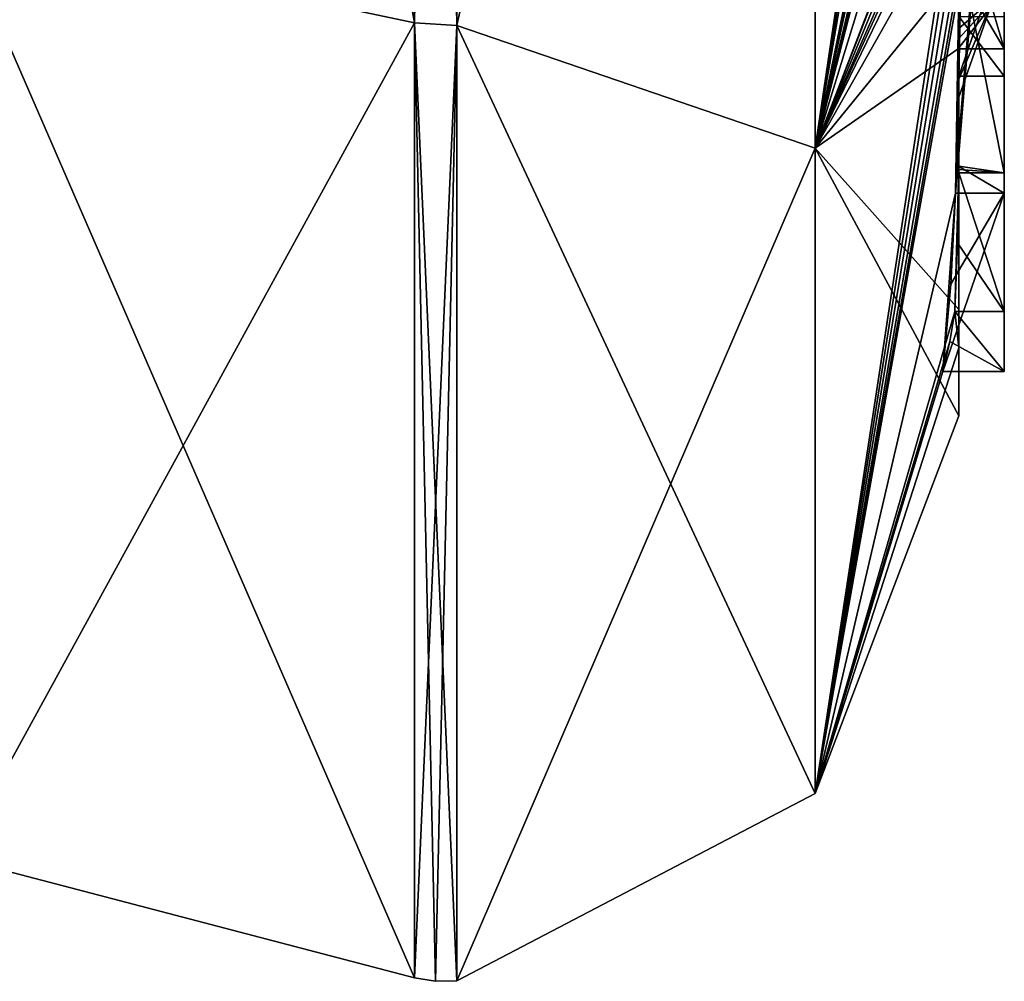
# Model space of a CAD drawing. Extents: x -23 to 470, y -2000 to 0.
# Tile 65 of 172: x 460.27 to 464.6, y -1993.98 to -1989.76. Entities that reach past the tile are written whole.
import ezdxf

# ---------------------------------------------------------------- set-up
doc = ezdxf.new("R2010")
doc.units = 0
doc.header["$LTSCALE"] = 64.024212
for name, color, linetype in [('1009', 7, 'CONTINUOUS'), ('1010', 7, 'CONTINUOUS'), ('1037', 7, 'CONTINUOUS'), ('1038', 7, 'CONTINUOUS'), ('1039', 7, 'CONTINUOUS'), ('1045', 7, 'CONTINUOUS'), ('1046', 7, 'CONTINUOUS'), ('1051', 7, 'CONTINUOUS'), ('881', 7, 'CONTINUOUS'), ('886', 7, 'CONTINUOUS'), ('887', 7, 'CONTINUOUS'), ('888', 7, 'CONTINUOUS'), ('889', 7, 'CONTINUOUS'), ('892', 7, 'CONTINUOUS'), ('893', 7, 'CONTINUOUS'), ('896', 7, 'CONTINUOUS'), ('911', 7, 'CONTINUOUS'), ('924', 7, 'CONTINUOUS'), ('925', 7, 'CONTINUOUS'), ('957', 7, 'CONTINUOUS'), ('958', 7, 'CONTINUOUS')]:
    doc.layers.add(name, color=color, linetype=linetype)

msp = doc.modelspace()

# ---------------------------------------------------------------- linework, layer by layer
at = {"layer": '1009', "linetype": 'CONTINUOUS'}
for points in [[(464.3995, -1989.843, 25.0078), (464.3979, -1989.8875, 24.9821), (464.6, -1989.6242, 25.1341), (464.3995, -1989.843, 25.0078)], [(464.3979, -1989.8875, 24.9821), (464.6, -1989.8875, 24.9821), (464.6, -1989.6242, 25.1341), (464.3979, -1989.8875, 24.9821)], [(464.4, -1989.7984, 25.0335), (464.3995, -1989.843, 25.0078), (464.6, -1989.6242, 25.1341), (464.4, -1989.7984, 25.0335)], [(464.4, -1989.6242, 25.1341), (464.4, -1989.7984, 25.0335), (464.6, -1989.6242, 25.1341), (464.4, -1989.6242, 25.1341)]]:
    msp.add_3dface(points, dxfattribs=at)
at = {"layer": '1010', "linetype": 'CONTINUOUS'}
for points in [[(464.3996, -1989.5472, 24.3927), (464.4, -1989.2061, 23.8018), (464.6, -1989.8875, 24.9821), (464.3996, -1989.5472, 24.3927)], [(464.4, -1989.2061, 23.8018), (464.6, -1989.2061, 23.8018), (464.6, -1989.8875, 24.9821), (464.4, -1989.2061, 23.8018)], [(464.3979, -1989.8875, 24.9821), (464.3996, -1989.5472, 24.3927), (464.6, -1989.8875, 24.9821), (464.3979, -1989.8875, 24.9821)]]:
    msp.add_3dface(points, dxfattribs=at)
at = {"layer": '1037', "linetype": 'CONTINUOUS'}
for points in [[(464.4, -1990.4027, 39.449), (464.4, -1989.4289, 38.8867), (464.6, -1990.4324, 39.4661), (464.4, -1990.4027, 39.449)], [(464.4, -1989.4289, 38.8867), (464.6, -1989.4289, 38.8867), (464.6, -1990.4324, 39.4661), (464.4, -1989.4289, 38.8867)], [(464.3998, -1990.4324, 39.4661), (464.3999, -1990.4176, 39.4575), (464.6, -1990.4324, 39.4661), (464.3998, -1990.4324, 39.4661)], [(464.3999, -1990.4176, 39.4575), (464.4, -1990.4027, 39.449), (464.6, -1990.4324, 39.4661), (464.3999, -1990.4176, 39.4575)]]:
    msp.add_3dface(points, dxfattribs=at)
at = {"layer": '1038', "linetype": 'CONTINUOUS'}
for points in [[(464.4, -1989.4289, 38.8867), (464.4, -1990.0083, 37.8832), (464.6, -1989.4289, 38.8867), (464.4, -1989.4289, 38.8867)], [(464.4, -1990.0083, 37.8832), (464.6, -1990.0083, 37.8832), (464.6, -1989.4289, 38.8867), (464.4, -1990.0083, 37.8832)]]:
    msp.add_3dface(points, dxfattribs=at)
at = {"layer": '1039', "linetype": 'CONTINUOUS'}
for points in [[(464.4, -1990.0083, 37.8832), (464.4, -1989.745, 37.7312), (464.6, -1990.0083, 37.8832), (464.4, -1990.0083, 37.8832)], [(464.4, -1989.745, 37.7312), (464.6, -1989.745, 37.7312), (464.6, -1990.0083, 37.8832), (464.4, -1989.745, 37.7312)]]:
    msp.add_3dface(points, dxfattribs=at)
at = {"layer": '1045', "linetype": 'CONTINUOUS'}
for points in [[(464.4, -1990.2826, 39.7822), (464.3963, -1990.4022, 39.8513), (464.6, -1987.9233, 38.4201), (464.4, -1990.2826, 39.7822)], [(464.3963, -1990.4022, 39.8513), (464.6, -1990.5214, 39.9201), (464.6, -1987.9233, 38.4201), (464.3963, -1990.4022, 39.8513)], [(464.4, -1987.9233, 38.4201), (464.4, -1990.2826, 39.7822), (464.6, -1987.9233, 38.4201), (464.4, -1987.9233, 38.4201)], [(464.3963, -1990.4022, 39.8513), (464.3852, -1990.5214, 39.9201), (464.6, -1990.5214, 39.9201), (464.3963, -1990.4022, 39.8513)]]:
    msp.add_3dface(points, dxfattribs=at)
at = {"layer": '1046', "linetype": 'CONTINUOUS'}
for points in [[(464.3645, -1990.9212, 39.2275), (464.3293, -1991.3048, 38.563), (464.6, -1990.5214, 39.9201), (464.3645, -1990.9212, 39.2275)], [(464.3293, -1991.3048, 38.563), (464.6, -1991.3048, 38.563), (464.6, -1990.5214, 39.9201), (464.3293, -1991.3048, 38.563)], [(464.3852, -1990.5214, 39.9201), (464.3645, -1990.9212, 39.2275), (464.6, -1990.5214, 39.9201), (464.3852, -1990.5214, 39.9201)]]:
    msp.add_3dface(points, dxfattribs=at)
at = {"layer": '1051', "linetype": 'CONTINUOUS'}
for points in [[(464.4, -1990.0213, 34.6862), (464.4, -1990.1, 32.9876), (464.549, -1989.6738, 31.4241), (464.4, -1990.0213, 34.6862)], [(464.4, -1990.0213, 34.6862), (464.549, -1989.6738, 31.4241), (464.549, -1989.6738, 34.5759), (464.4, -1990.0213, 34.6862)], [(464.4, -1990.1, 32.9876), (464.4, -1990.0213, 31.3138), (464.549, -1989.6738, 31.4241), (464.4, -1990.1, 32.9876)]]:
    msp.add_3dface(points, dxfattribs=at)
at = {"layer": '881', "linetype": 'CONTINUOUS'}
for points in [[(464.4, -1985.1824, 22.8326), (464.4, -1982.471, 18.2362), (464.4, -1990.0213, 31.3138), (464.4, -1985.1824, 22.8326)], [(464.4, -1982.471, 47.7638), (464.4, -1988.7004, 37.0741), (464.4, -1990.0213, 34.6862), (464.4, -1982.471, 47.7638)], [(464.4, -1985.3536, 23.129), (464.4, -1985.1824, 22.8326), (464.4, -1990.0213, 31.3138), (464.4, -1985.3536, 23.129)], [(464.4, -1985.8936, 24.0644), (464.4, -1985.3536, 23.129), (464.4, -1990.0213, 31.3138), (464.4, -1985.8936, 24.0644)], [(464.4, -1986.0881, 24.4014), (464.4, -1985.8936, 24.0644), (464.4, -1990.0213, 31.3138), (464.4, -1986.0881, 24.4014)], [(464.4, -1986.608, 25.3018), (464.4, -1986.0881, 24.4014), (464.4, -1990.0213, 31.3138), (464.4, -1986.608, 25.3018)], [(464.4, -1987.2894, 26.4821), (464.4, -1986.608, 25.3018), (464.4, -1990.0213, 31.3138), (464.4, -1987.2894, 26.4821)], [(464.4, -1987.5527, 26.33), (464.4, -1987.2894, 26.4821), (464.4, -1990.0213, 31.3138), (464.4, -1987.5527, 26.33)], [(464.4, -1989.3659, 24.6866), (464.4, -1987.5527, 26.33), (464.4, -1990.0213, 31.3138), (464.4, -1989.3659, 24.6866)], [(464.4, -1990.2826, 39.7822), (464.4, -1987.9233, 38.4201), (464.4, -1989.9704, 40.5706), (464.4, -1990.2826, 39.7822)], [(464.4, -1989.9704, 40.5706), (464.4, -1987.9233, 38.4201), (464.4, -1989.3232, 40.2874), (464.4, -1989.9704, 40.5706)], [(464.4, -1988.7004, 37.0741), (464.4, -1988.9637, 37.2261), (464.4, -1990.0213, 34.6862), (464.4, -1988.7004, 37.0741)], [(464.4, -1989.745, 37.7312), (464.4, -1990.0083, 37.8832), (464.4, -1988.9637, 37.2261), (464.4, -1989.745, 37.7312)], [(464.4, -1988.9637, 37.2261), (464.4, -1990.0083, 37.8832), (464.4, -1990.0213, 34.6862), (464.4, -1988.9637, 37.2261)], [(464.4, -1989.5904, 40.7501), (464.4, -1989.9704, 40.5706), (464.4, -1989.3232, 40.2874), (464.4, -1989.5904, 40.7501)], [(464.4, -1989.6242, 25.1341), (464.4, -1989.3659, 24.6866), (464.4, -1990.0213, 31.3138), (464.4, -1989.6242, 25.1341)], [(464.4, -1989.4289, 38.8867), (464.4, -1990.4027, 39.449), (464.4, -1990.0083, 37.8832), (464.4, -1989.4289, 38.8867)], [(464.4, -1989.6461, 41.0507), (464.4, -1989.9704, 40.5706), (464.4, -1989.5904, 40.7501), (464.4, -1989.6461, 41.0507)], [(464.4, -1989.6238, 41.3457), (464.4, -1989.9704, 40.5706), (464.4, -1989.6461, 41.0507), (464.4, -1989.6238, 41.3457)], [(464.4, -1989.7984, 25.0335), (464.4, -1989.6242, 25.1341), (464.4, -1990.0213, 31.3138), (464.4, -1989.7984, 25.0335)], [(464.4, -1991.0336, 28.7609), (464.4, -1989.7984, 25.0335), (464.4, -1990.4027, 39.449), (464.4, -1991.0336, 28.7609)], [(464.4, -1990.4027, 39.449), (464.4, -1989.7984, 25.0335), (464.4, -1990.1, 32.9876), (464.4, -1990.4027, 39.449)], [(464.4, -1990.1, 32.9876), (464.4, -1989.7984, 25.0335), (464.4, -1990.0213, 31.3138), (464.4, -1990.1, 32.9876)], [(464.4, -1990.0083, 37.8832), (464.4, -1990.4027, 39.449), (464.4, -1990.0213, 34.6862), (464.4, -1990.0083, 37.8832)], [(464.4, -1990.0213, 34.6862), (464.4, -1990.4027, 39.449), (464.4, -1990.1, 32.9876), (464.4, -1990.0213, 34.6862)], [(464.4, -1991.2014, 36.4001), (464.4, -1991.0336, 28.7609), (464.4, -1990.4027, 39.449), (464.4, -1991.2014, 36.4001)], [(464.4, -1991.5, 33), (464.4, -1991.0336, 28.7609), (464.4, -1991.2014, 36.4001), (464.4, -1991.5, 33)]]:
    msp.add_3dface(points, dxfattribs=at)
at = {"layer": '886', "linetype": 'CONTINUOUS'}
for points in [[(462.1949, -1989.7843, 45.921), (463.7698, -1982.5797, 51.3246), (462.1949, -1978.793, 53.9066), (462.1949, -1989.7843, 45.921)], [(463.7698, -1990.3246, 43.5797), (463.7698, -1982.5797, 51.3246), (462.1949, -1989.7843, 45.921), (463.7698, -1990.3246, 43.5797)], [(463.7698, -1990.3246, 43.5797), (464.3341, -1986.5125, 46.8636), (463.7698, -1982.5797, 51.3246), (463.7698, -1990.3246, 43.5797)], [(464.3429, -1986.5961, 46.7189), (464.3341, -1986.5125, 46.8636), (463.7698, -1990.3246, 43.5797), (464.3429, -1986.5961, 46.7189)], [(464.3508, -1986.6805, 46.5727), (464.3429, -1986.5961, 46.7189), (463.7698, -1990.3246, 43.5797), (464.3508, -1986.6805, 46.5727)], [(464.4, -1986.6649, 45.8527), (464.3508, -1986.6805, 46.5727), (463.7698, -1990.3246, 43.5797), (464.4, -1986.6649, 45.8527)], [(464.3867, -1987.2981, 45.5029), (464.4, -1986.6649, 45.8527), (463.7698, -1990.3246, 43.5797), (464.3867, -1987.2981, 45.5029)], [(464.3893, -1987.3819, 45.3577), (464.3867, -1987.2981, 45.5029), (463.7698, -1990.3246, 43.5797), (464.3893, -1987.3819, 45.3577)], [(464.3915, -1987.4661, 45.212), (464.3893, -1987.3819, 45.3577), (463.7698, -1990.3246, 43.5797), (464.3915, -1987.4661, 45.212)], [(464.4, -1987.4432, 44.9061), (464.3915, -1987.4661, 45.212), (463.7698, -1990.3246, 43.5797), (464.4, -1987.4432, 44.9061)], [(464.3958, -1987.6968, 44.8124), (464.4, -1987.4432, 44.9061), (463.7698, -1990.3246, 43.5797), (464.3958, -1987.6968, 44.8124)], [(464.3969, -1987.787, 44.656), (464.3958, -1987.6968, 44.8124), (463.7698, -1990.3246, 43.5797), (464.3969, -1987.787, 44.656)], [(464.3978, -1987.8775, 44.4994), (464.3969, -1987.787, 44.656), (463.7698, -1990.3246, 43.5797), (464.3978, -1987.8775, 44.4994)], [(464.4, -1988.2671, 43.7532), (464.4, -1987.8058, 44.4205), (463.7698, -1990.3246, 43.5797), (464.4, -1988.2671, 43.7532)], [(464.4, -1987.8058, 44.4205), (464.3995, -1987.8416, 44.46), (463.7698, -1990.3246, 43.5797), (464.4, -1987.8058, 44.4205)], [(464.3995, -1987.8416, 44.46), (464.3978, -1987.8775, 44.4994), (463.7698, -1990.3246, 43.5797), (464.3995, -1987.8416, 44.46)], [(464.4, -1988.7017, 43.0683), (464.4, -1988.2671, 43.7532), (463.7698, -1990.3246, 43.5797), (464.4, -1988.7017, 43.0683)], [(464.4, -1988.7949, 42.9103), (464.4, -1988.7017, 43.0683), (463.7698, -1990.3246, 43.5797), (464.4, -1988.7949, 42.9103)], [(464.4, -1988.8863, 42.752), (464.4, -1988.7949, 42.9103), (463.7698, -1990.3246, 43.5797), (464.4, -1988.8863, 42.752)], [(464.4, -1989.024, 42.5097), (464.4, -1988.8863, 42.752), (463.7698, -1990.3246, 43.5797), (464.4, -1989.024, 42.5097)], [(464.4, -1989.1649, 42.2696), (464.4, -1989.024, 42.5097), (463.7698, -1993.1594, 33), (464.4, -1989.1649, 42.2696)], [(463.7698, -1993.1594, 33), (464.4, -1989.024, 42.5097), (463.7698, -1990.3246, 43.5797), (463.7698, -1993.1594, 33)], [(464.3999, -1989.3164, 42.0071), (464.4, -1989.1649, 42.2696), (463.7698, -1993.1594, 33), (464.3999, -1989.3164, 42.0071)], [(464.3998, -1989.4678, 41.7448), (464.3999, -1989.3164, 42.0071), (463.7698, -1993.1594, 33), (464.3998, -1989.4678, 41.7448)], [(464.3998, -1989.5639, 41.5462), (464.3998, -1989.4678, 41.7448), (463.7698, -1993.1594, 33), (464.3998, -1989.5639, 41.5462)], [(464.4, -1989.6238, 41.3457), (464.3998, -1989.5639, 41.5462), (463.7698, -1993.1594, 33), (464.4, -1989.6238, 41.3457)], [(464.3852, -1990.5214, 39.9201), (464.4, -1989.6238, 41.3457), (463.7698, -1993.1594, 33), (464.3852, -1990.5214, 39.9201)], [(464.4, -1989.9704, 40.5706), (464.4, -1989.6238, 41.3457), (464.3852, -1990.5214, 39.9201), (464.4, -1989.9704, 40.5706)], [(462.1949, -1993.9825, 33), (463.7698, -1990.3246, 43.5797), (462.1949, -1989.7843, 45.921), (462.1949, -1993.9825, 33)], [(464.3963, -1990.4022, 39.8513), (464.4, -1989.9704, 40.5706), (464.3852, -1990.5214, 39.9201), (464.3963, -1990.4022, 39.8513)], [(464.4, -1990.2826, 39.7822), (464.4, -1989.9704, 40.5706), (464.3963, -1990.4022, 39.8513), (464.4, -1990.2826, 39.7822)], [(463.7698, -1993.1594, 33), (463.7698, -1990.3246, 43.5797), (462.1949, -1993.9825, 33), (463.7698, -1993.1594, 33)], [(464.4, -1991.2014, 36.4001), (464.4, -1990.4027, 39.449), (464.3825, -1991.0415, 38.411), (464.4, -1991.2014, 36.4001)], [(464.3825, -1991.0415, 38.411), (464.4, -1990.4027, 39.449), (464.3951, -1990.7404, 38.9326), (464.3825, -1991.0415, 38.411)], [(464.3951, -1990.7404, 38.9326), (464.4, -1990.4027, 39.449), (464.3999, -1990.4176, 39.4575), (464.3951, -1990.7404, 38.9326)], [(464.3998, -1990.4324, 39.4661), (464.3951, -1990.7404, 38.9326), (464.3999, -1990.4176, 39.4575), (464.3998, -1990.4324, 39.4661)], [(464.3293, -1991.3048, 38.563), (464.3852, -1990.5214, 39.9201), (463.7698, -1993.1594, 33), (464.3293, -1991.3048, 38.563)], [(464.3645, -1990.9212, 39.2275), (464.3852, -1990.5214, 39.9201), (464.3293, -1991.3048, 38.563), (464.3645, -1990.9212, 39.2275)], [(464.4, -1991.2014, 36.4001), (464.3825, -1991.0415, 38.411), (463.7698, -1993.1594, 33), (464.4, -1991.2014, 36.4001)], [(464.3825, -1991.0415, 38.411), (464.3603, -1991.174, 38.4875), (463.7698, -1993.1594, 33), (464.3825, -1991.0415, 38.411)], [(464.3603, -1991.174, 38.4875), (464.3293, -1991.3048, 38.563), (463.7698, -1993.1594, 33), (464.3603, -1991.174, 38.4875)], [(464.4, -1991.5, 33), (464.4, -1991.2014, 36.4001), (463.7698, -1993.1594, 33), (464.4, -1991.5, 33)]]:
    msp.add_3dface(points, dxfattribs=at)
at = {"layer": '887', "linetype": 'CONTINUOUS'}
for points in [[(462.1949, -1978.793, 12.0934), (463.7698, -1982.5797, 14.6754), (462.1949, -1989.7843, 20.079), (462.1949, -1978.793, 12.0934)], [(463.7698, -1982.5797, 14.6754), (463.7698, -1990.3246, 22.4203), (462.1949, -1989.7843, 20.079), (463.7698, -1982.5797, 14.6754)], [(463.7698, -1982.5797, 14.6754), (464.4, -1988.6844, 22.9024), (463.7698, -1990.3246, 22.4203), (463.7698, -1982.5797, 14.6754)], [(464.4, -1988.6844, 22.9024), (464.4, -1988.946, 23.352), (463.7698, -1990.3246, 22.4203), (464.4, -1988.6844, 22.9024)], [(463.7698, -1990.3246, 22.4203), (464.4, -1988.946, 23.352), (464.4, -1989.2061, 23.8018), (463.7698, -1990.3246, 22.4203)], [(464.3996, -1989.5472, 24.3927), (463.7698, -1990.3246, 22.4203), (464.4, -1989.2061, 23.8018), (464.3996, -1989.5472, 24.3927)], [(464.3979, -1989.8875, 24.9821), (463.7698, -1990.3246, 22.4203), (464.3996, -1989.5472, 24.3927), (464.3979, -1989.8875, 24.9821)], [(463.7698, -1993.1594, 33), (462.1949, -1993.9825, 33), (462.1949, -1989.7843, 20.079), (463.7698, -1993.1594, 33)], [(463.7698, -1990.3246, 22.4203), (463.7698, -1993.1594, 33), (462.1949, -1989.7843, 20.079), (463.7698, -1990.3246, 22.4203)], [(464.4, -1989.7984, 25.0335), (464.4, -1991.0336, 28.7609), (464.3979, -1989.8875, 24.9821), (464.4, -1989.7984, 25.0335)], [(464.3995, -1989.843, 25.0078), (464.4, -1989.7984, 25.0335), (464.3979, -1989.8875, 24.9821), (464.3995, -1989.843, 25.0078)], [(464.4, -1991.0336, 28.7609), (463.7698, -1990.3246, 22.4203), (464.3979, -1989.8875, 24.9821), (464.4, -1991.0336, 28.7609)], [(464.4, -1991.0336, 28.7609), (464.4, -1991.5, 33), (463.7698, -1990.3246, 22.4203), (464.4, -1991.0336, 28.7609)], [(464.4, -1991.5, 33), (463.7698, -1993.1594, 33), (463.7698, -1990.3246, 22.4203), (464.4, -1991.5, 33)]]:
    msp.add_3dface(points, dxfattribs=at)
at = {"layer": '888', "linetype": 'CONTINUOUS'}
for points in [[(460, -1989.3483, 20.3954), (460, -1978.6274, 12.6059), (462.0094, -1989.7739, 20.0865), (460, -1989.3483, 20.3954)], [(462.0094, -1989.7739, 20.0865), (460, -1978.6274, 12.6059), (462.0094, -1978.789, 12.1055), (462.0094, -1989.7739, 20.0865)], [(460, -1993.444, 33), (460, -1989.3483, 20.3954), (462.0094, -1993.9698, 33), (460, -1993.444, 33)], [(462.0094, -1993.9698, 33), (460, -1989.3483, 20.3954), (462.0094, -1989.7739, 20.0865), (462.0094, -1993.9698, 33)]]:
    msp.add_3dface(points, dxfattribs=at)
at = {"layer": '889', "linetype": 'CONTINUOUS'}
for points in [[(462.0094, -1978.789, 53.8945), (460, -1989.3483, 45.6046), (462.0094, -1989.7739, 45.9135), (462.0094, -1978.789, 53.8945)], [(460, -1989.3483, 45.6046), (460, -1993.444, 33), (462.0094, -1989.7739, 45.9135), (460, -1989.3483, 45.6046)], [(460, -1993.444, 33), (462.0094, -1993.9698, 33), (462.0094, -1989.7739, 45.9135), (460, -1993.444, 33)]]:
    msp.add_3dface(points, dxfattribs=at)
at = {"layer": '892', "linetype": 'CONTINUOUS'}
for points in [[(462.1949, -1978.793, 53.9066), (462.0094, -1978.789, 53.8945), (462.0094, -1989.7739, 45.9135), (462.1949, -1978.793, 53.9066)], [(462.1949, -1989.7843, 45.921), (462.1949, -1978.793, 53.9066), (462.0094, -1989.7739, 45.9135), (462.1949, -1989.7843, 45.921)], [(462.0094, -1993.9698, 33), (462.1949, -1989.7843, 45.921), (462.0094, -1989.7739, 45.9135), (462.0094, -1993.9698, 33)], [(462.1949, -1989.7843, 45.921), (462.0094, -1993.9698, 33), (462.1016, -1993.9849, 33), (462.1949, -1989.7843, 45.921)], [(462.1949, -1993.9825, 33), (462.1949, -1989.7843, 45.921), (462.1016, -1993.9849, 33), (462.1949, -1993.9825, 33)]]:
    msp.add_3dface(points, dxfattribs=at)
at = {"layer": '893', "linetype": 'CONTINUOUS'}
for points in [[(462.1949, -1978.793, 12.0934), (462.1949, -1989.7843, 20.079), (462.0094, -1978.789, 12.1055), (462.1949, -1978.793, 12.0934)], [(462.1949, -1989.7843, 20.079), (462.0094, -1989.7739, 20.0865), (462.0094, -1978.789, 12.1055), (462.1949, -1989.7843, 20.079)], [(462.1949, -1989.7843, 20.079), (462.1949, -1993.9825, 33), (462.0094, -1989.7739, 20.0865), (462.1949, -1989.7843, 20.079)], [(462.0094, -1989.7739, 20.0865), (462.1949, -1993.9825, 33), (462.1016, -1993.9849, 33), (462.0094, -1989.7739, 20.0865)], [(462.0094, -1993.9698, 33), (462.0094, -1989.7739, 20.0865), (462.1016, -1993.9849, 33), (462.0094, -1993.9698, 33)]]:
    msp.add_3dface(points, dxfattribs=at)
at = {"layer": '896', "linetype": 'CONTINUOUS'}
msp.add_3dface([(464.6, -1989.8875, 24.9821), (464.6, -1989.2061, 23.8018), (464.6, -1989.6242, 25.1341), (464.6, -1989.8875, 24.9821)], dxfattribs=at)
at = {"layer": '911', "linetype": 'CONTINUOUS'}
for points in [[(464.6, -1987.9233, 38.4201), (464.6, -1990.5214, 39.9201), (464.6, -1990.4324, 39.4661), (464.6, -1987.9233, 38.4201)], [(464.6, -1989.4289, 38.8867), (464.6, -1987.9233, 38.4201), (464.6, -1990.4324, 39.4661), (464.6, -1989.4289, 38.8867)], [(464.6, -1989.745, 37.7312), (464.6, -1989.1656, 38.7347), (464.6, -1990.0083, 37.8832), (464.6, -1989.745, 37.7312)], [(464.6, -1990.0083, 37.8832), (464.6, -1989.1656, 38.7347), (464.6, -1989.4289, 38.8867), (464.6, -1990.0083, 37.8832)], [(464.6, -1991.3048, 38.563), (464.6, -1991.0415, 38.411), (464.6, -1990.4324, 39.4661), (464.6, -1991.3048, 38.563)], [(464.6, -1990.5214, 39.9201), (464.6, -1991.3048, 38.563), (464.6, -1990.4324, 39.4661), (464.6, -1990.5214, 39.9201)]]:
    msp.add_3dface(points, dxfattribs=at)
at = {"layer": '924', "linetype": 'CONTINUOUS'}
for points in [[(464.3951, -1990.7404, 38.9326), (464.3998, -1990.4324, 39.4661), (464.6, -1991.0415, 38.411), (464.3951, -1990.7404, 38.9326)], [(464.6, -1991.0415, 38.411), (464.3998, -1990.4324, 39.4661), (464.6, -1990.4324, 39.4661), (464.6, -1991.0415, 38.411)], [(464.3825, -1991.0415, 38.411), (464.3951, -1990.7404, 38.9326), (464.6, -1991.0415, 38.411), (464.3825, -1991.0415, 38.411)]]:
    msp.add_3dface(points, dxfattribs=at)
at = {"layer": '925', "linetype": 'CONTINUOUS'}
for points in [[(464.3603, -1991.174, 38.4875), (464.3825, -1991.0415, 38.411), (464.6, -1991.3048, 38.563), (464.3603, -1991.174, 38.4875)], [(464.3825, -1991.0415, 38.411), (464.6, -1991.0415, 38.411), (464.6, -1991.3048, 38.563), (464.3825, -1991.0415, 38.411)], [(464.3293, -1991.3048, 38.563), (464.3603, -1991.174, 38.4875), (464.6, -1991.3048, 38.563), (464.3293, -1991.3048, 38.563)]]:
    msp.add_3dface(points, dxfattribs=at)
at = {"layer": '957', "linetype": 'CONTINUOUS'}
msp.add_3dface([(464.4, -1982.471, 47.7638), (464.4, -1990.0213, 34.6862), (464.549, -1989.6738, 34.5759), (464.4, -1982.471, 47.7638)], dxfattribs=at)
at = {"layer": '958', "linetype": 'CONTINUOUS'}
for points in [[(464.4, -1990.0213, 31.3138), (464.4, -1982.471, 18.2362), (464.549, -1982.2017, 18.482), (464.4, -1990.0213, 31.3138)], [(464.4, -1990.0213, 31.3138), (464.549, -1982.2017, 18.482), (464.549, -1989.6738, 31.4241), (464.4, -1990.0213, 31.3138)]]:
    msp.add_3dface(points, dxfattribs=at)

doc.saveas('drawing.dxf')
